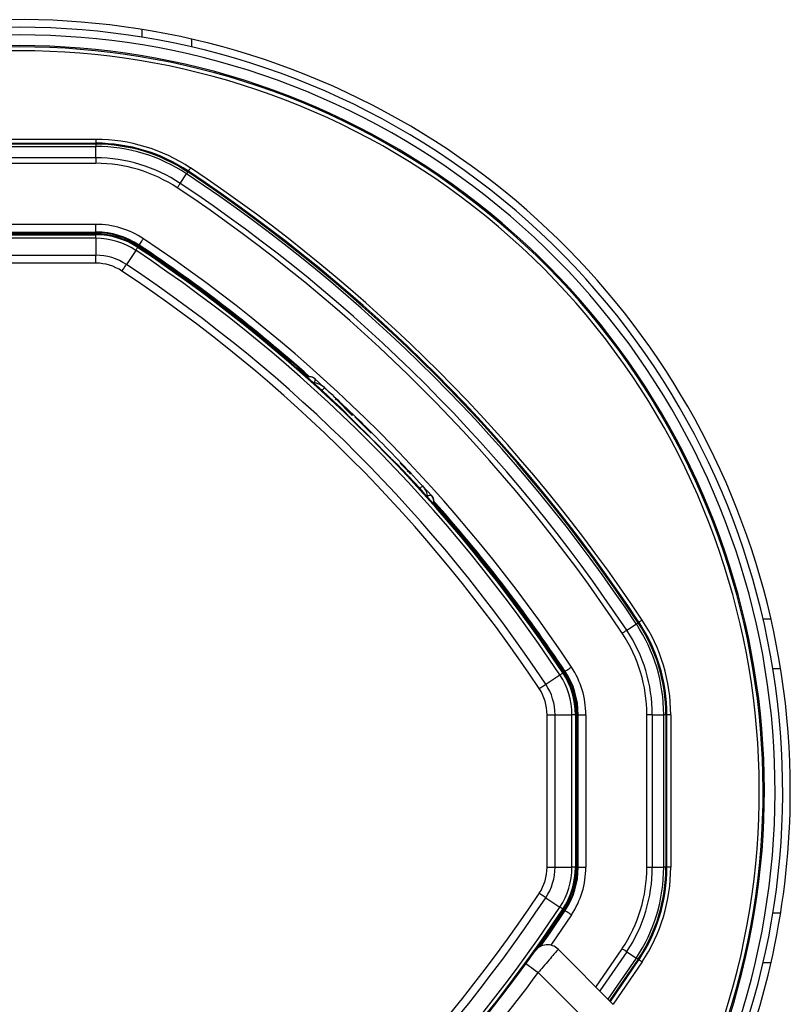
# Model space of a CAD drawing. Header units: millimetres. Extents: x 10 to 10348, y 8 to 8288.
# Tile 95 of 129: x 3616 to 3717, y 7792 to 7921. Entities that reach past the tile are written whole.
import ezdxf

# ---------------------------------------------------------------- set-up
doc = ezdxf.new("R2010")
doc.units = ezdxf.units.MM

msp = doc.modelspace()

# ---------------------------------------------------------------- linework, layer by layer
at = {"color": 8, "linetype": 'Continuous', "lineweight": 25}
for p, q in [((3631.69, 7919.38), (3631.69, 7918.37)), ((3715.41, 7835.66), (3714.4, 7835.66)), ((3688, 7803.44), (3685.29, 7799.47)), ((3715.41, 7803.66), (3714.4, 7803.66)), ((3691.22, 7793.98), (3694.67, 7799)), ((3695.26, 7798.61), (3691.72, 7793.47)), ((3692.8, 7792.39), (3696.51, 7797.78)), ((3696.75, 7797.62), (3693.01, 7792.18)), ((3697.27, 7797.27), (3693.46, 7791.74))]:
    msp.add_line(p, q, dxfattribs=at)
at = {"color": 7, "linetype": 'Continuous', "lineweight": 25}
for p, q in [((3638.19, 7918.12), (3638.19, 7917.09)), ((3625.68, 7904.98), (3605.7, 7904.98)), ((3605.7, 7904.48), (3625.68, 7904.48)), ((3625.68, 7904.36), (3605.7, 7904.36)), ((3605.7, 7904.06), (3625.68, 7904.06)), ((3625.68, 7904.36), (3625.68, 7904.48)), ((3625.68, 7902.56), (3625.68, 7904.06)), ((3625.68, 7902.56), (3605.7, 7902.56)), ((3605.7, 7901.86), (3625.68, 7901.86)), ((3636.73, 7899.22), (3637.56, 7900.47)), ((3637.73, 7900.72), (3637.79, 7900.82)), ((3625.68, 7893.85), (3605.7, 7893.85)), ((3625.68, 7892.85), (3625.68, 7893.85)), ((3605.7, 7892.85), (3625.68, 7892.85)), ((3605.7, 7892.77), (3625.68, 7892.77)), ((3625.68, 7892.6), (3605.7, 7892.6)), ((3605.7, 7892.49), (3625.68, 7892.49)), ((3625.68, 7892.77), (3625.68, 7892.85)), ((3625.68, 7892.49), (3625.68, 7892.6)), ((3625.68, 7892.03), (3605.7, 7892.03)), ((3625.68, 7892.03), (3625.68, 7889.81)), ((3631.15, 7890.84), (3631.22, 7890.93)), ((3631.31, 7891.06), (3631.35, 7891.14)), ((3605.7, 7889.81), (3625.68, 7889.81)), ((3630.9, 7890.45), (3629.67, 7888.6)), ((3625.68, 7888.77), (3605.7, 7888.77)), ((3653.64, 7873.93), (3653.4, 7874.03)), ((3654.32, 7873.66), (3655.59, 7872.5)), ((3655.74, 7872.36), (3656.66, 7871.53)), ((3657.11, 7871), (3657.04, 7870.93)), ((3657.12, 7871), (3657.04, 7870.93)), ((3657.15, 7870.96), (3657.08, 7870.89)), ((3657.15, 7870.96), (3659.28, 7868.84)), ((3657.15, 7870.96), (3659.3, 7868.82)), ((3658.52, 7869.04), (3658.52, 7869.09)), ((3665.55, 7862.57), (3666.55, 7861.57)), ((3665.13, 7862.49), (3665.08, 7862.49)), ((3666.55, 7861.57), (3666.48, 7861.49)), ((3666.65, 7861.47), (3666.58, 7861.4)), ((3666.65, 7861.47), (3666.85, 7861.27)), ((3666.72, 7861.54), (3666.92, 7861.34)), ((3666.85, 7861.27), (3666.77, 7861.2)), ((3666.95, 7861.31), (3666.97, 7861.29)), ((3666.88, 7861.24), (3666.81, 7861.17)), ((3666.83, 7861.14), (3666.9, 7861.21)), ((3666.88, 7861.24), (3666.9, 7861.21)), ((3668.49, 7859.6), (3669.69, 7858.29)), ((3669.97, 7857.61), (3670.06, 7857.37)), ((3714.15, 7842.16), (3713.12, 7842.16)), ((3695.26, 7840.7), (3696.51, 7841.53)), ((3696.75, 7841.69), (3696.85, 7841.76)), ((3684.64, 7833.63), (3686.49, 7834.87)), ((3686.87, 7835.12), (3686.96, 7835.18)), ((3687.1, 7835.27), (3687.17, 7835.32)), ((3684.8, 7809.67), (3684.8, 7829.64)), ((3685.84, 7829.64), (3685.84, 7809.67)), ((3685.84, 7829.64), (3688.07, 7829.64)), ((3688.07, 7809.67), (3688.07, 7829.64)), ((3688.53, 7829.64), (3688.53, 7809.67)), ((3688.53, 7829.64), (3688.64, 7829.64)), ((3688.64, 7809.67), (3688.64, 7829.64)), ((3688.8, 7829.64), (3688.89, 7829.64)), ((3688.8, 7809.67), (3688.8, 7829.64)), ((3688.89, 7809.67), (3688.89, 7829.64)), ((3688.89, 7829.64), (3689.89, 7829.64)), ((3689.89, 7829.64), (3689.89, 7809.67)), ((3697.89, 7809.67), (3697.89, 7829.64)), ((3698.6, 7829.64), (3698.6, 7809.67)), ((3698.6, 7829.64), (3700.1, 7829.64)), ((3700.1, 7809.67), (3700.1, 7829.64)), ((3700.39, 7829.64), (3700.39, 7809.67)), ((3700.39, 7829.64), (3700.52, 7829.64)), ((3700.52, 7809.67), (3700.52, 7829.64)), ((3701.01, 7829.64), (3701.01, 7809.67)), ((3685.84, 7809.67), (3688.07, 7809.67)), ((3688.53, 7809.67), (3688.64, 7809.67)), ((3688.8, 7809.67), (3688.89, 7809.67)), ((3688.89, 7809.67), (3689.89, 7809.67)), ((3698.6, 7809.67), (3700.1, 7809.67)), ((3700.39, 7809.67), (3700.52, 7809.67)), ((3684.64, 7805.68), (3686.49, 7804.44)), ((3686.87, 7804.19), (3686.96, 7804.13)), ((3687.1, 7804.04), (3687.17, 7803.99)), ((3686.26, 7798.93), (3693.49, 7791.7)), ((3695.26, 7798.61), (3696.51, 7797.78)), ((3680.87, 7795.47), (3682.05, 7797.06)), ((3693.1, 7792.1), (3696.85, 7797.55)), ((3696.75, 7797.62), (3696.85, 7797.55)), ((3714.15, 7797.16), (3713.12, 7797.16)), ((3690.67, 7788.87), (3683.66, 7795.88))]:
    msp.add_line(p, q, dxfattribs=at)
at = {"color": 7, "linetype": 'Continuous', "lineweight": 25, "flags": 128}
for points in [[(3625.68, 7904.98), (3625.68, 7904.89), (3625.68, 7904.79), (3625.68, 7904.71), (3625.68, 7904.63), (3625.68, 7904.57), (3625.68, 7904.52), (3625.68, 7904.49), (3625.68, 7904.48)], [(3625.68, 7904.36), (3625.68, 7904.35), (3625.68, 7904.33), (3625.68, 7904.31), (3625.68, 7904.27), (3625.68, 7904.23), (3625.68, 7904.18), (3625.68, 7904.13), (3625.68, 7904.06)], [(3625.68, 7902.56), (3625.68, 7902.49), (3625.68, 7902.41), (3625.68, 7902.33), (3625.68, 7902.24), (3625.68, 7902.15), (3625.68, 7902.05), (3625.68, 7901.95), (3625.68, 7901.86)], [(3638.07, 7901.23), (3638.02, 7901.16), (3637.97, 7901.08), (3637.92, 7901.01), (3637.88, 7900.95), (3637.84, 7900.89), (3637.82, 7900.85), (3637.8, 7900.83), (3637.79, 7900.82)], [(3637.73, 7900.72), (3637.72, 7900.71), (3637.71, 7900.7), (3637.7, 7900.67), (3637.68, 7900.65), (3637.66, 7900.61), (3637.63, 7900.57), (3637.6, 7900.52), (3637.56, 7900.47)], [(3636.73, 7899.22), (3636.69, 7899.16), (3636.65, 7899.1), (3636.6, 7899.03), (3636.55, 7898.95), (3636.5, 7898.88), (3636.45, 7898.8), (3636.4, 7898.72), (3636.34, 7898.63)], [(3625.68, 7892.03), (3625.68, 7892.13), (3625.68, 7892.22), (3625.68, 7892.3), (3625.68, 7892.37), (3625.68, 7892.42), (3625.68, 7892.46), (3625.68, 7892.48), (3625.68, 7892.49)], [(3631.35, 7891.14), (3631.37, 7891.16), (3631.4, 7891.21), (3631.45, 7891.28), (3631.52, 7891.39), (3631.6, 7891.51), (3631.7, 7891.65), (3631.8, 7891.81), (3631.91, 7891.97)], [(3625.68, 7888.77), (3625.68, 7888.91), (3625.68, 7889.05), (3625.68, 7889.19), (3625.68, 7889.33), (3625.68, 7889.46), (3625.68, 7889.59), (3625.68, 7889.7), (3625.68, 7889.81)], [(3630.9, 7890.45), (3630.96, 7890.54), (3631.01, 7890.61), (3631.05, 7890.68), (3631.09, 7890.73), (3631.11, 7890.78), (3631.14, 7890.81), (3631.15, 7890.83), (3631.15, 7890.84)], [(3629.09, 7887.74), (3629.17, 7887.86), (3629.25, 7887.97), (3629.33, 7888.09), (3629.4, 7888.2), (3629.48, 7888.31), (3629.54, 7888.42), (3629.61, 7888.51), (3629.67, 7888.6)], [(3697.27, 7842.04), (3697.19, 7841.98), (3697.11, 7841.93), (3697.04, 7841.89), (3696.98, 7841.84), (3696.93, 7841.81), (3696.89, 7841.78), (3696.86, 7841.77), (3696.85, 7841.76)], [(3695.26, 7840.7), (3695.2, 7840.66), (3695.13, 7840.61), (3695.06, 7840.57), (3694.99, 7840.52), (3694.91, 7840.47), (3694.83, 7840.42), (3694.75, 7840.36), (3694.67, 7840.31)], [(3696.75, 7841.69), (3696.74, 7841.69), (3696.73, 7841.68), (3696.71, 7841.66), (3696.68, 7841.65), (3696.65, 7841.62), (3696.61, 7841.6), (3696.56, 7841.56), (3696.51, 7841.53)], [(3687.17, 7835.32), (3687.19, 7835.33), (3687.24, 7835.37), (3687.32, 7835.42), (3687.42, 7835.49), (3687.55, 7835.57), (3687.69, 7835.66), (3687.84, 7835.77), (3688, 7835.87)], [(3686.49, 7834.87), (3686.57, 7834.92), (3686.65, 7834.97), (3686.71, 7835.01), (3686.77, 7835.05), (3686.81, 7835.08), (3686.84, 7835.1), (3686.86, 7835.11), (3686.87, 7835.12)], [(3683.77, 7833.06), (3683.89, 7833.14), (3684.01, 7833.22), (3684.12, 7833.29), (3684.24, 7833.37), (3684.35, 7833.44), (3684.45, 7833.51), (3684.55, 7833.57), (3684.64, 7833.63)], [(3684.8, 7829.64), (3684.95, 7829.64), (3685.09, 7829.64), (3685.23, 7829.64), (3685.36, 7829.64), (3685.49, 7829.64), (3685.62, 7829.64), (3685.74, 7829.64), (3685.84, 7829.64)], [(3688.53, 7829.64), (3688.52, 7829.64), (3688.49, 7829.64), (3688.45, 7829.64), (3688.4, 7829.64), (3688.34, 7829.64), (3688.26, 7829.64), (3688.17, 7829.64), (3688.07, 7829.64)], [(3698.6, 7829.64), (3698.53, 7829.64), (3698.45, 7829.64), (3698.36, 7829.64), (3698.27, 7829.64), (3698.18, 7829.64), (3698.09, 7829.64), (3697.99, 7829.64), (3697.89, 7829.64)], [(3700.39, 7829.64), (3700.38, 7829.64), (3700.37, 7829.64), (3700.34, 7829.64), (3700.31, 7829.64), (3700.27, 7829.64), (3700.22, 7829.64), (3700.16, 7829.64), (3700.1, 7829.64)], [(3701.01, 7829.64), (3700.92, 7829.64), (3700.83, 7829.64), (3700.74, 7829.64), (3700.67, 7829.64), (3700.61, 7829.64), (3700.56, 7829.64), (3700.53, 7829.64), (3700.52, 7829.64)], [(3684.8, 7809.67), (3684.95, 7809.67), (3685.09, 7809.67), (3685.23, 7809.67), (3685.36, 7809.67), (3685.49, 7809.67), (3685.62, 7809.67), (3685.74, 7809.67), (3685.84, 7809.67)], [(3688.53, 7809.67), (3688.52, 7809.67), (3688.49, 7809.67), (3688.45, 7809.67), (3688.4, 7809.67), (3688.34, 7809.67), (3688.26, 7809.67), (3688.17, 7809.67), (3688.07, 7809.67)], [(3697.89, 7809.67), (3697.99, 7809.67), (3698.09, 7809.67), (3698.18, 7809.67), (3698.27, 7809.67), (3698.36, 7809.67), (3698.45, 7809.67), (3698.53, 7809.67), (3698.6, 7809.67)], [(3700.39, 7809.67), (3700.38, 7809.67), (3700.37, 7809.67), (3700.34, 7809.67), (3700.31, 7809.67), (3700.27, 7809.67), (3700.22, 7809.67), (3700.16, 7809.67), (3700.1, 7809.67)], [(3701.01, 7809.67), (3700.92, 7809.67), (3700.83, 7809.67), (3700.74, 7809.67), (3700.67, 7809.67), (3700.61, 7809.67), (3700.56, 7809.67), (3700.53, 7809.67), (3700.52, 7809.67)], [(3684.64, 7805.68), (3684.55, 7805.74), (3684.45, 7805.8), (3684.35, 7805.87), (3684.24, 7805.94), (3684.12, 7806.02), (3684.01, 7806.09), (3683.89, 7806.17), (3683.77, 7806.25)], [(3683.78, 7799.21), (3685.14, 7801.15), (3687.1, 7804.04)], [(3683.96, 7799.31), (3685.2, 7801.07), (3687.17, 7803.99)], [(3686.87, 7804.19), (3686.86, 7804.2), (3686.84, 7804.21), (3686.81, 7804.23), (3686.77, 7804.26), (3686.71, 7804.3), (3686.65, 7804.34), (3686.57, 7804.39), (3686.49, 7804.44)], [(3688, 7803.44), (3687.84, 7803.54), (3687.69, 7803.65), (3687.55, 7803.74), (3687.42, 7803.82), (3687.32, 7803.89), (3687.24, 7803.94), (3687.19, 7803.98), (3687.17, 7803.99)], [(3694.67, 7799), (3694.75, 7798.95), (3694.83, 7798.9), (3694.91, 7798.84), (3694.99, 7798.79), (3695.06, 7798.74), (3695.13, 7798.7), (3695.2, 7798.65), (3695.26, 7798.61)], [(3682.05, 7797.06), (3682.08, 7797.04), (3682.17, 7796.97), (3682.32, 7796.86), (3682.52, 7796.72), (3682.76, 7796.54), (3683.04, 7796.33), (3683.35, 7796.11), (3683.66, 7795.88)], [(3696.75, 7797.62), (3696.74, 7797.62), (3696.73, 7797.63), (3696.71, 7797.65), (3696.68, 7797.66), (3696.65, 7797.69), (3696.61, 7797.71), (3696.56, 7797.75), (3696.51, 7797.78)], [(3697.27, 7797.27), (3697.19, 7797.33), (3697.11, 7797.38), (3697.04, 7797.42), (3696.98, 7797.47), (3696.93, 7797.5), (3696.89, 7797.53), (3696.86, 7797.54), (3696.85, 7797.55)]]:
    msp.add_lwpolyline(points, dxfattribs=at)
at = {"color": 8, "linetype": 'Continuous', "lineweight": 25, "flags": 128}
for points in [[(3654.32, 7873.66), (3654.37, 7873.59), (3654.38, 7873.5), (3654.37, 7873.39), (3654.32, 7873.25), (3654.26, 7873.11)], [(3669.69, 7858.29), (3669.63, 7858.33), (3669.54, 7858.35), (3669.42, 7858.33), (3669.29, 7858.29), (3669.15, 7858.23)]]:
    msp.add_lwpolyline(points, dxfattribs=at)
at = {"color": 7, "linetype": 'Continuous', "lineweight": 25}
for centre, radius, start, end in [((3615.69, 7819.66), 101, 0, 204.5732), ((3615.69, 7819.66), 100, 335.6403, 204.3597), ((3615.69, 7819.66), 99, 335.8585, 204.1415), ((3615.69, 7819.66), 97.6, 336.1709, 203.8291), ((3625.68, 7882.6), 22.38, 56.3672, 90), ((3625.68, 7882.6), 21.88, 56.3672, 90), ((3625.68, 7882.6), 21.75, 56.3672, 90), ((3625.68, 7882.6), 21.46, 56.3672, 90), ((3625.68, 7882.6), 19.96, 56.3672, 90), ((3625.68, 7882.6), 19.25, 56.3672, 90), ((3520.44, 7724.41), 212.38, 33.6328, 56.3672), ((3520.44, 7724.41), 211.46, 33.6328, 56.3672), ((3520.44, 7724.41), 211.75, 33.6328, 56.3672), ((3520.44, 7724.41), 211.88, 33.6328, 56.3672), ((3520.44, 7724.41), 209.25, 33.6328, 56.3672), ((3520.44, 7724.41), 209.96, 33.6328, 56.3672), ((3625.68, 7882.6), 11.25, 56.3672, 90), ((3625.68, 7882.6), 10.25, 56.3672, 90), ((3625.68, 7882.6), 10.16, 56.3672, 90), ((3625.68, 7882.6), 10, 56.3672, 90), ((3625.68, 7882.6), 9.89, 56.3672, 90), ((3625.68, 7882.6), 9.43, 56.3672, 90), ((3520.44, 7724.41), 200, 46.3385, 56.3672), ((3520.44, 7724.41), 200, 49.1474, 56.3672), ((3520.44, 7724.41), 200.16, 48.374, 56.3672), ((3520.44, 7724.41), 200.25, 48.3052, 56.3672), ((3520.44, 7724.41), 201.25, 33.6328, 56.3672), ((3625.68, 7882.6), 7.21, 56.3672, 90), ((3520.44, 7724.41), 199.43, 33.6328, 56.3672), ((3520.44, 7724.41), 199.89, 33.6328, 56.3672), ((3625.68, 7882.6), 6.17, 56.3672, 90), ((3520.44, 7724.41), 197.21, 33.6328, 56.3672), ((3520.44, 7724.41), 196.17, 33.6328, 56.3672), ((3653.71, 7872.87), 1.2, 104.6205, 113.5814), ((3653.66, 7872.91), 1, 48.1151, 108.2128), ((3653.94, 7870.63), 2.5, 47.6119, 84.6717), ((3520.44, 7724.41), 199.93, 44.2444, 45.7556), ((3520.44, 7724.41), 200, 33.6328, 43.6615), ((3666.67, 7857.91), 2.5, 5.3283, 42.3881), ((3668.95, 7857.62), 1, 341.7872, 41.8849), ((3520.44, 7724.41), 200.25, 33.6328, 41.6948), ((3668.9, 7857.67), 1.2, 336.4186, 345.3795), ((3520.44, 7724.41), 200.16, 33.6328, 41.626), ((3520.44, 7724.41), 200, 33.6328, 40.8526), ((3678.64, 7829.64), 22.38, 0, 33.6328), ((3678.64, 7829.64), 19.96, 0, 33.6328), ((3678.64, 7829.64), 21.46, 0, 33.6328), ((3678.64, 7829.64), 21.75, 0, 33.6328), ((3678.64, 7829.64), 21.88, 0, 33.6328), ((3678.64, 7829.64), 19.25, 0, 33.6328), ((3678.64, 7829.64), 11.25, 0, 33.6328), ((3678.64, 7829.64), 9.43, 0, 33.6328), ((3678.64, 7829.64), 9.89, 0, 33.6328), ((3678.64, 7829.64), 10, 0, 33.6328), ((3678.64, 7829.64), 10.16, 0, 33.6328), ((3678.64, 7829.64), 10.25, 0, 33.6328), ((3678.64, 7829.64), 6.17, 0, 33.6328), ((3678.64, 7829.64), 7.21, 0, 33.6328), ((3615.69, 7819.66), 101, 335.4268, 0), ((3678.64, 7809.67), 6.17, 326.3672, 0), ((3678.64, 7809.67), 7.21, 326.3672, 0), ((3678.64, 7809.67), 9.43, 326.3672, 0), ((3678.64, 7809.67), 9.89, 326.3672, 0), ((3678.64, 7809.67), 10, 326.3672, 0), ((3678.64, 7809.67), 10.16, 326.3672, 0), ((3678.64, 7809.67), 10.25, 326.3672, 0), ((3678.64, 7809.67), 11.25, 326.3672, 0), ((3678.64, 7809.67), 19.25, 326.3672, 0), ((3678.64, 7809.67), 19.96, 326.3672, 0), ((3678.64, 7809.67), 21.46, 326.3672, 0), ((3678.64, 7809.67), 21.75, 326.3672, 0), ((3678.64, 7809.67), 21.88, 326.3672, 0), ((3678.64, 7809.67), 22.38, 326.3672, 0), ((3520.44, 7914.9), 196.17, 303.6328, 326.3672), ((3520.44, 7914.9), 197.21, 303.6328, 326.3672), ((3520.44, 7914.9), 199.43, 303.6328, 326.3672), ((3520.44, 7914.9), 199.89, 303.6328, 326.3672), ((3520.44, 7914.9), 200, 316.3385, 326.3672), ((3520.44, 7914.9), 200, 319.1474, 326.3672), ((3684.85, 7797.52), 2, 45, 144.2779), ((3520.85, 7915.46), 202, 317.9276, 323.7036)]:
    msp.add_arc(centre, radius, start, end, dxfattribs=at)
at = {"color": 8, "linetype": 'Continuous', "lineweight": 25}
for radius, start, end in [(97.43, 336.2097, 203.7903), (96.93, 336.3244, 203.6756)]:
    msp.add_arc((3615.69, 7819.66), radius, start, end, dxfattribs=at)
at = {"color": 7, "linetype": 'Continuous', "lineweight": 25}
for points, knots in [([(3653.64, 7873.93), (3653.64, 7873.93), (3653.65, 7873.93), (3653.69, 7873.93), (3653.83, 7873.92), (3654.02, 7873.88), (3654.22, 7873.8), (3654.35, 7873.7), (3654.41, 7873.65)], [0, 0, 0, 0, 0.025493, 0.222958, 0.420366, 0.611814, 0.803159, 1, 1, 1, 1]), ([(3655.63, 7872.48), (3656.29, 7871.87), (3658.47, 7869.86), (3662.84, 7865.64), (3666.38, 7861.87), (3668.51, 7859.59)], [0, 0, 0, 0, 0.149319, 0.486813, 1, 1, 1, 1]), ([(3659.94, 7867.63), (3659.78, 7867.79), (3659.45, 7868.1), (3659.03, 7868.52), (3658.71, 7868.84), (3658.54, 7869.01), (3658.53, 7869.04), (3658.52, 7869.04)], [0, 0, 0, 0, 0.217098, 0.434208, 0.651278, 0.868329, 1, 1, 1, 1]), ([(3659.62, 7868.64), (3659.62, 7868.64), (3659.61, 7868.64), (3659.78, 7868.48), (3660.19, 7868.07), (3660.98, 7867.28), (3661.51, 7866.75), (3661.77, 7866.49)], [0, 0, 0, 0, 0.013488, 0.154883, 0.436534, 0.717449, 1, 1, 1, 1]), ([(3660.53, 7867.85), (3660.52, 7867.86), (3660.51, 7867.87), (3660.48, 7867.89), (3660.44, 7867.94), (3660.36, 7868.02), (3660.26, 7868.11), (3660.18, 7868.19), (3660.14, 7868.23), (3660.12, 7868.25), (3660.12, 7868.25), (3660.12, 7868.25)], [0, 0, 0, 0, 0.052561, 0.104907, 0.190388, 0.329223, 0.547985, 0.773864, 0.877758, 0.965156, 1, 1, 1, 1]), ([(3660.53, 7867.85), (3660.53, 7867.84), (3660.54, 7867.84), (3660.53, 7867.85), (3660.53, 7867.85)], [0, 0, 0, 0, 0.4730627, 1, 1, 1, 1]), ([(3665.08, 7862.49), (3665.06, 7862.5), (3665.02, 7862.54), (3664.76, 7862.79), (3664.4, 7863.15), (3664.01, 7863.55), (3663.76, 7863.81), (3663.67, 7863.9)], [0, 0, 0, 0, 0.217032, 0.434111, 0.65113, 0.868187, 1, 1, 1, 1]), ([(3669.97, 7857.61), (3669.97, 7857.61), (3669.97, 7857.61), (3669.97, 7857.66), (3669.96, 7857.8), (3669.92, 7857.98), (3669.83, 7858.19), (3669.73, 7858.31), (3669.68, 7858.37)], [0, 0, 0, 0, 0.025493, 0.222958, 0.420366, 0.611814, 0.803159, 1, 1, 1, 1]), ([(3682.05, 7797.06), (3682.14, 7797.19), (3682.36, 7797.49), (3682.7, 7797.95), (3682.99, 7798.36), (3683.19, 7798.63), (3683.21, 7798.67), (3683.23, 7798.68)], [0, 0, 0, 0, 0.148934, 0.363358, 0.575805, 0.787672, 1, 1, 1, 1]), ([(3686.26, 7798.93), (3686.24, 7798.9), (3686.18, 7798.83), (3685.74, 7798.32), (3685.09, 7797.55), (3684.36, 7796.69), (3683.86, 7796.12), (3683.66, 7795.88)], [0, 0, 0, 0, 0.212247, 0.424029, 0.636454, 0.850955, 1, 1, 1, 1])]:
    msp.add_open_spline(points, degree=3, knots=knots, dxfattribs=at)
at = {"color": 8, "linetype": 'Continuous', "lineweight": 25}
for points, knots in [([(3655.63, 7872.48), (3655.61, 7872.44), (3655.59, 7872.39), (3655.28, 7872.05), (3655.22, 7871.99)], [0, 0, 0, 0, 0.813422, 1, 1, 1, 1]), ([(3668.05, 7859.21), (3668.1, 7859.26), (3668.43, 7859.56), (3668.48, 7859.58), (3668.51, 7859.59)], [0, 0, 0, 0, 0.163194, 1, 1, 1, 1])]:
    msp.add_open_spline(points, degree=3, knots=knots, dxfattribs=at)

doc.saveas('drawing.dxf')
